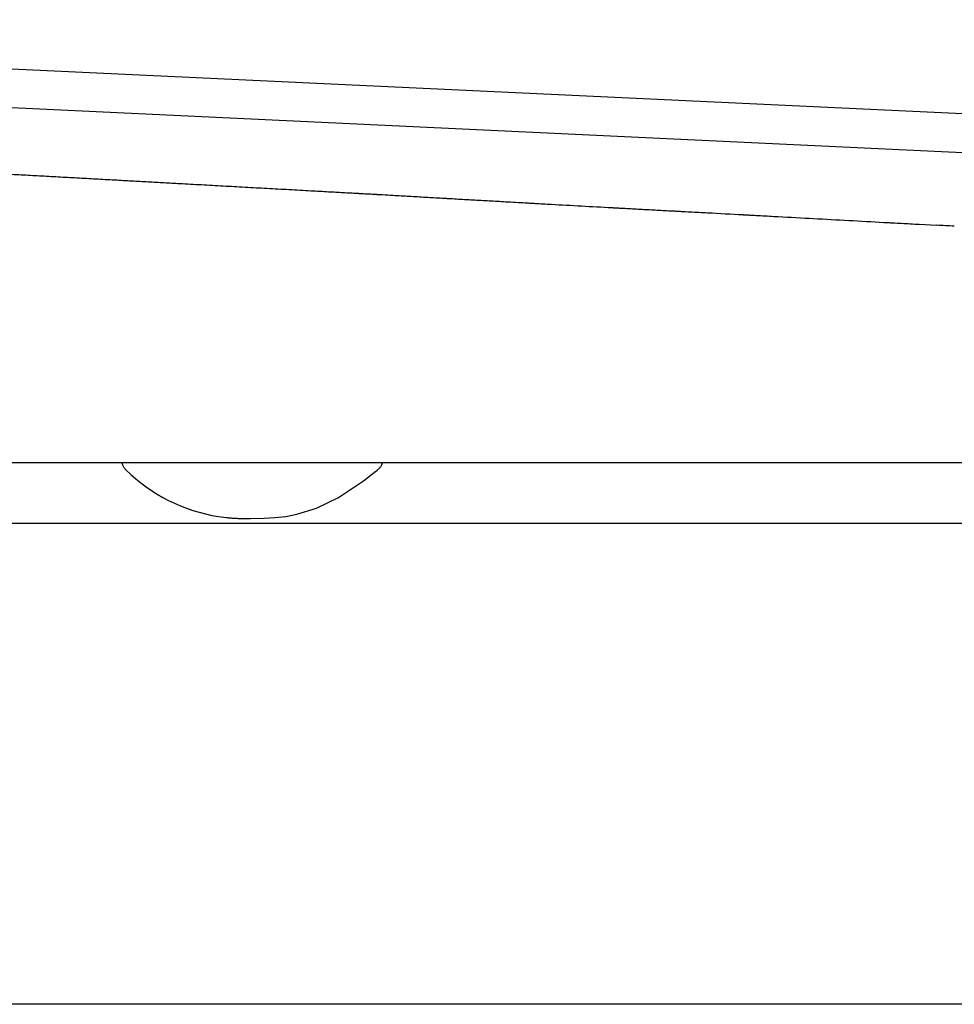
# Model space of a CAD drawing. Header units: millimetres. Extents: x 4393.495 to 4394.026, y 2794.775 to 2795.167.
# Tile 2 of 3: x 4393.72 to 4393.817, y 2795.065 to 2795.167. Entities that reach past the tile are written whole.
import ezdxf

# ---------------------------------------------------------------- set-up
doc = ezdxf.new("R2010")
doc.units = ezdxf.units.MM
doc.layers.add('SANINDUSA', color=3, linetype='Continuous')

msp = doc.modelspace()

# ---------------------------------------------------------------- linework, layer by layer
at = {"layer": 'SANINDUSA'}
for p, q in [((4394.018990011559, 2795.147935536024), (4393.610627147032, 2795.167193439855)), ((4393.618763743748, 2795.162805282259), (4394.013739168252, 2795.144178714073)), ((4393.813623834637, 2795.14593279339), (4393.815450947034, 2795.14583301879)), ((4393.95923057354, 2795.121130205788), (4393.673366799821, 2795.121130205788)), ((4393.740825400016, 2795.115559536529), (4393.741654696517, 2795.115455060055)), ((4393.653814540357, 2795.114863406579), (4393.788238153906, 2795.114863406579)), ((4393.788238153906, 2795.114863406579), (4393.838238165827, 2795.114863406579)), ((4393.788238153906, 2795.064863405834), (4393.664377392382, 2795.064863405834)), ((4393.838238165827, 2795.064863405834), (4393.788238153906, 2795.064863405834))]:
    msp.add_line(p, q, dxfattribs=at)
at = {"layer": 'SANINDUSA', "flags": 128}
msp.add_lwpolyline([(4393.743677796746, 2795.115367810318), (4393.74410878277, 2795.115364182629), (4393.744141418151, 2795.115364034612), (4393.74415612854, 2795.115363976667), (4393.744159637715, 2795.115363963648), (4393.744159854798, 2795.115363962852), (4393.744159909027, 2795.115363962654), (4393.744159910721, 2795.115363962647), (4393.744159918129, 2795.115363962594), (4393.74557143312, 2795.115382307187), (4393.746675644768, 2795.115447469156), (4393.747811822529, 2795.115577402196), (4393.748978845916, 2795.11579468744), (4393.751027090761, 2795.116427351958), (4393.753283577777, 2795.117525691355), (4393.755901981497, 2795.119272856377), (4393.757008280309, 2795.120140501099), (4393.757079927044, 2795.12019912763), (4393.757088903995, 2795.120206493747), (4393.757091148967, 2795.120208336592), (4393.757092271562, 2795.120209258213), (4393.757092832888, 2795.120209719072), (4393.757092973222, 2795.120209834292), (4393.757092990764, 2795.120209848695), (4393.757093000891, 2795.120209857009), (4393.757296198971, 2795.120373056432), (4393.757392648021, 2795.120443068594), (4393.757392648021, 2795.120443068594)], dxfattribs=at)
at = {"layer": 'SANINDUSA'}
msp.add_arc((4393.743590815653, 2795.133018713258), 0.01767683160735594, 225.5382023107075, 260.9995079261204, dxfattribs=at)
for points, knots in [([(4393.71841420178, 2795.15118730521), (4393.71873217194, 2795.151169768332), (4393.719367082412, 2795.151134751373), (4393.720004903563, 2795.151099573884), (4393.720323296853, 2795.151082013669)], [0, 0, 0, 0, 0.5008110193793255, 1, 1, 1, 1]), ([(4393.720323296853, 2795.151082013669), (4393.720643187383, 2795.151064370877), (4393.721281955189, 2795.151029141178), (4393.721923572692, 2795.15099375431), (4393.722243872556, 2795.150976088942)], [0, 0, 0, 0, 0.5007931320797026, 1, 1, 1, 1]), ([(4393.722243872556, 2795.150976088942), (4393.722565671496, 2795.150958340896), (4393.723208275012, 2795.150922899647), (4393.723853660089, 2795.150887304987), (4393.724175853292, 2795.150869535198)], [0, 0, 0, 0, 0.5007737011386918, 1, 1, 1, 1]), ([(4393.724175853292, 2795.150869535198), (4393.72450057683, 2795.150851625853), (4393.725149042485, 2795.150815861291), (4393.726123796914, 2795.150762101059), (4393.72709794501, 2795.150708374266), (4393.727748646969, 2795.150672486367), (4393.728073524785, 2795.150654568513)], [0, 0, 0, 0, 0.2511215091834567, 0.5014840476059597, 0.7511045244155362, 1, 1, 1, 1]), ([(4393.728073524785, 2795.150654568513), (4393.728400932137, 2795.15063651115), (4393.729054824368, 2795.150600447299), (4393.729711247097, 2795.150564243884), (4393.730038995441, 2795.150546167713)], [0, 0, 0, 0, 0.5007053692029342, 1, 1, 1, 1]), ([(4393.730038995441, 2795.150546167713), (4393.730625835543, 2795.150513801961), (4393.73178218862, 2795.150450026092), (4393.733494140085, 2795.150355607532), (4393.735156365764, 2795.150263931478), (4393.736249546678, 2795.150203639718), (4393.73678744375, 2795.1501739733)], [0, 0, 0, 0, 0.2615770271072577, 0.5154306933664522, 0.7615688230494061, 1, 1, 1, 1]), ([(4393.73678744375, 2795.1501739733), (4393.737166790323, 2795.150153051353), (4393.737919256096, 2795.150111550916), (4393.738673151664, 2795.150069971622), (4393.739046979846, 2795.150049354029)], [0, 0, 0, 0, 0.5041379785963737, 1, 1, 1, 1]), ([(4393.739046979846, 2795.150049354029), (4393.739426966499, 2795.15002839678), (4393.740181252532, 2795.149986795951), (4393.740937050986, 2795.149945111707), (4393.741312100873, 2795.149924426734)], [0, 0, 0, 0, 0.5037699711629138, 1, 1, 1, 1]), ([(4393.741312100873, 2795.149924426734), (4393.741692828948, 2795.149903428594), (4393.742449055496, 2795.14986172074), (4393.743206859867, 2795.149819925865), (4393.743583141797, 2795.149799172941)], [0, 0, 0, 0, 0.5034576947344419, 1, 1, 1, 1]), ([(4393.743583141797, 2795.149799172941), (4393.743964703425, 2795.149778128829), (4393.744722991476, 2795.149736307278), (4393.745482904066, 2795.149694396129), (4393.745860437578, 2795.149673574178)], [0, 0, 0, 0, 0.5031882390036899, 1, 1, 1, 1]), ([(4393.745860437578, 2795.149673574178), (4393.746242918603, 2795.149652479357), (4393.747003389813, 2795.149610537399), (4393.747765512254, 2795.149568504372), (4393.748144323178, 2795.149547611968)], [0, 0, 0, 0, 0.5029526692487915, 0.9999999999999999, 0.9999999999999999, 0.9999999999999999, 0.9999999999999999]), ([(4393.748144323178, 2795.149547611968), (4393.74852780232, 2795.149526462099), (4393.749290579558, 2795.149484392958), (4393.750055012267, 2795.149442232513), (4393.75043513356, 2795.149421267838)], [0, 0, 0, 0, 0.5027406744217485, 1, 1, 1, 1]), ([(4393.75043513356, 2795.149421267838), (4393.750742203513, 2795.149404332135), (4393.751354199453, 2795.149370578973), (4393.751967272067, 2795.149336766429), (4393.752272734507, 2795.149319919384)], [0, 0, 0, 0, 0.5017516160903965, 1, 1, 1, 1]), ([(4393.752272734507, 2795.149319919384), (4393.752774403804, 2795.149292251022), (4393.75377228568, 2795.149237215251), (4393.754772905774, 2795.149182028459), (4393.755270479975, 2795.149154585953)], [0, 0, 0, 0, 0.5027341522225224, 1, 1, 1, 1]), ([(4393.755270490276, 2795.149154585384), (4393.755272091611, 2795.149154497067), (4393.755271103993, 2795.149154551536), (4393.755271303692, 2795.149154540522), (4393.755271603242, 2795.149154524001), (4393.755272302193, 2795.149154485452), (4393.755273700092, 2795.149154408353), (4393.755276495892, 2795.149154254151), (4393.755282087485, 2795.149153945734), (4393.755293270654, 2795.149153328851), (4393.755315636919, 2795.149152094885), (4393.755360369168, 2795.149149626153), (4393.755449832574, 2795.149144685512), (4393.75562875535, 2795.149134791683), (4393.755986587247, 2795.149114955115), (4393.756497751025, 2795.149086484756), (4393.756932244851, 2795.149062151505), (4393.757175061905, 2795.149048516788), (4393.757214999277, 2795.149046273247), (4393.757229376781, 2795.14904546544), (4393.757231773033, 2795.149045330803), (4393.757231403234, 2795.149045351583), (4393.757236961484, 2795.149045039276), (4393.757250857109, 2795.149044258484), (4393.757286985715, 2795.14904222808), (4393.757498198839, 2795.14903035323), (4393.758054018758, 2795.148999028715), (4393.758587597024, 2795.148968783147), (4393.75894331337, 2795.148948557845)], [0, 0, 0, 0, 0.0001220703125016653, 0.0001220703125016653, 0.0002441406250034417, 0.0004882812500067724, 0.0009765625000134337, 0.001953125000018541, 0.003906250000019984, 0.00781250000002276, 0.01562500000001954, 0.0312500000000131, 0.06250000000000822, 0.1249999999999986, 0.2499999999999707, 0.499999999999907, 0.7499999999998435, 0.7812499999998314, 0.796874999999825, 0.7988281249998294, 0.7988281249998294, 0.7998046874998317, 0.7998046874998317, 0.800781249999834, 0.8046874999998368, 0.8124999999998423, 0.874999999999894, 1, 1, 1, 1]), ([(4393.764059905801, 2795.148655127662), (4393.764066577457, 2795.148654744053), (4393.764077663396, 2795.148654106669), (4393.764095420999, 2795.148653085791), (4393.764122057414, 2795.148651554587), (4393.764184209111, 2795.14864798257), (4393.764308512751, 2795.148640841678), (4393.764557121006, 2795.148626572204), (4393.765054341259, 2795.148598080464), (4393.765480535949, 2795.148573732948), (4393.765764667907, 2795.148557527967)], [0, 0, 0, 0, 0.01562500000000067, 0.01562500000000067, 0.03125000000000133, 0.06250000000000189, 0.1250000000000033, 0.2500000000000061, 0.5000000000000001, 1, 1, 1, 1]), ([(4393.772009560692, 2795.148203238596), (4393.77230398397, 2795.148186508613), (4393.772672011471, 2795.148165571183), (4393.773040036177, 2795.148144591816), (4393.77318724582, 2795.148136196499), (4393.773254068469, 2795.148132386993), (4393.773461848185, 2795.148120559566), (4393.774154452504, 2795.148081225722), (4393.774847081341, 2795.148042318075), (4393.775401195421, 2795.148011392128)], [0, 0, 0, 0, 0.2499999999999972, 0.3124999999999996, 0.3124999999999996, 0.3750000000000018, 0.3750000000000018, 0.5000000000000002, 1, 1, 1, 1]), ([(4393.781696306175, 2795.14766473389), (4393.781701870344, 2795.147664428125), (4393.781704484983, 2795.147664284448), (4393.781712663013, 2795.147663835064), (4393.781724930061, 2795.147663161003), (4393.781753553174, 2795.1476615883), (4393.781810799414, 2795.147658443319), (4393.781925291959, 2795.14765215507), (4393.782154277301, 2795.147639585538), (4393.782612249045, 2795.147614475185), (4393.783004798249, 2795.147593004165), (4393.783266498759, 2795.147578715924)], [0, 0, 0, 0, 0.007812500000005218, 0.007812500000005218, 0.01562500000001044, 0.03125000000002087, 0.0625000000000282, 0.1250000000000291, 0.2500000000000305, 0.5000000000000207, 1, 1, 1, 1]), ([(4393.787980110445, 2795.147324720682), (4393.787988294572, 2795.147324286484), (4393.787999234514, 2795.147323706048), (4393.788018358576, 2795.147322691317), (4393.788047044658, 2795.147321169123), (4393.788113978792, 2795.147317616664), (4393.788247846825, 2795.147310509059), (4393.788515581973, 2795.147296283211), (4393.789051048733, 2795.147267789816), (4393.789510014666, 2795.147243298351), (4393.789815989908, 2795.14722694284)], [0, 0, 0, 0, 0.01562500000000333, 0.01562500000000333, 0.03125000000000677, 0.0625000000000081, 0.1250000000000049, 0.2500000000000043, 0.500000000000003, 1, 1, 1, 1]), ([(4393.795321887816, 2795.146930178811), (4393.795323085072, 2795.146930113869), (4393.795326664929, 2795.14692991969), (4393.795331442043, 2795.146929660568), (4393.795338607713, 2795.146929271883), (4393.79535532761, 2795.146928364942), (4393.795388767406, 2795.146926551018), (4393.795455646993, 2795.146922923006), (4393.795589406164, 2795.146915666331), (4393.795856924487, 2795.146901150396), (4393.796391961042, 2795.146872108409), (4393.797462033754, 2795.146813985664), (4393.799602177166, 2795.146697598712), (4393.80143658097, 2795.146597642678), (4393.802659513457, 2795.146530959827)], [0, 0, 0, 0, 0.0009765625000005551, 0.0009765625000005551, 0.001953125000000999, 0.003906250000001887, 0.007812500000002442, 0.01562500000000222, 0.03125000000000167, 0.06250000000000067, 0.1250000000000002, 0.2500000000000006, 0.5000000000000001, 1, 1, 1, 1]), ([(4393.809968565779, 2795.146132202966), (4393.8099800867, 2795.146131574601), (4393.809987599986, 2795.146131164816), (4393.810006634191, 2795.146130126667), (4393.810035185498, 2795.146128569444), (4393.810101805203, 2795.146124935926), (4393.810235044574, 2795.1461176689), (4393.810501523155, 2795.146103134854), (4393.811034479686, 2795.146074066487), (4393.811491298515, 2795.146049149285), (4393.811795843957, 2795.146032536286)], [0, 0, 0, 0, 0.015625, 0.015625, 0.03125000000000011, 0.06249999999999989, 0.1249999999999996, 0.2499999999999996, 0.4999999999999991, 1, 1, 1, 1]), ([(4393.817279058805, 2795.145733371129), (4393.81697435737, 2795.145750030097), (4393.816364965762, 2795.145783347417), (4393.815755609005, 2795.145816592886), (4393.815450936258, 2795.145833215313)], [0, 0, 0, 0, 0.5000092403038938, 0.9999999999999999, 0.9999999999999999, 0.9999999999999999, 0.9999999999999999]), ([(4393.730794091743, 2795.121130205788), (4393.730813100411, 2795.121059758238), (4393.730859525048, 2795.120887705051), (4393.730996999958, 2795.120635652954), (4393.731138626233, 2795.120480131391), (4393.731209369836, 2795.120402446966)], [0, 0, 0, 0, 0.2576160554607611, 0.6291725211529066, 1, 1, 1, 1]), ([(4393.757392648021, 2795.120443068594), (4393.757471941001, 2795.120514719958), (4393.757630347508, 2795.120657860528), (4393.757787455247, 2795.120897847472), (4393.757839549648, 2795.121064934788), (4393.757859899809, 2795.121130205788)], [0, 0, 0, 0, 0.3791681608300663, 0.7574782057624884, 1, 1, 1, 1]), ([(4393.741654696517, 2795.115455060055), (4393.741711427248, 2795.115447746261), (4393.741917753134, 2795.115421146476), (4393.742191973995, 2795.115403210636), (4393.742442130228, 2795.115388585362), (4393.742566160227, 2795.115383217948), (4393.742623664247, 2795.115381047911), (4393.742648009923, 2795.11538019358), (4393.742655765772, 2795.115379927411), (4393.742659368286, 2795.115379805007), (4393.742660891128, 2795.11537975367), (4393.74266137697, 2795.115379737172), (4393.742661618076, 2795.115379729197), (4393.742661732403, 2795.115379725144), (4393.742661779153, 2795.115379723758), (4393.742790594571, 2795.115373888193), (4393.742787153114, 2795.115368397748), (4393.742912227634, 2795.115366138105), (4393.742950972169, 2795.11536615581), (4393.742978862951, 2795.115366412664), (4393.743007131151, 2795.1153668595), (4393.743047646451, 2795.11536767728), (4393.743073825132, 2795.115368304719), (4393.743677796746, 2795.115367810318)], [0, 0, 0, 0, 0.1014729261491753, 0.3690502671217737, 0.5042534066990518, 0.5725792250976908, 0.6069710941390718, 0.6155952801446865, 0.6199114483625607, 0.622070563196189, 0.6226104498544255, 0.6228804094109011, 0.623015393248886, 0.6230828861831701, 0.6230997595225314, 0.6231097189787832, 0.8485987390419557, 0.8908059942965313, 0.9080229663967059, 0.9240962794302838, 0.9403812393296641, 0.9580540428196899, 1, 1, 1, 1])]:
    msp.add_open_spline(points, degree=3, knots=knots, dxfattribs=at)
for points in [[(4393.75894331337, 2795.148948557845), (4393.759511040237, 2795.14891627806), (4393.760078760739, 2795.148883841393), (4393.76064648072, 2795.148851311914)], [(4393.76064648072, 2795.148851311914), (4393.761216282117, 2795.148818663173), (4393.76178608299, 2795.14878592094), (4393.762355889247, 2795.148753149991)], [(4393.762355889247, 2795.148753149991), (4393.762923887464, 2795.148720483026), (4393.763491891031, 2795.148687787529), (4393.764059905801, 2795.148655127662)], [(4393.765764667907, 2795.148557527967), (4393.766331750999, 2795.148525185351), (4393.766898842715, 2795.148492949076), (4393.767465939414, 2795.148460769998)], [(4393.767465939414, 2795.148460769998), (4393.768033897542, 2795.148428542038), (4393.768601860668, 2795.148396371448), (4393.769169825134, 2795.148364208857)], [(4393.769169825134, 2795.148364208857), (4393.769737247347, 2795.148332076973), (4393.770304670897, 2795.148299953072), (4393.770872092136, 2795.148267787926)], [(4393.770872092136, 2795.148267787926), (4393.771251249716, 2795.148246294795), (4393.771630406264, 2795.148224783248), (4393.772009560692, 2795.148203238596)], [(4393.775401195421, 2795.148011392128), (4393.777499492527, 2795.147894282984), (4393.77959794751, 2795.147780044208), (4393.781696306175, 2795.14766473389)], [(4393.783266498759, 2795.147578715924), (4393.783789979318, 2795.1475501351), (4393.78431346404, 2795.147521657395), (4393.784836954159, 2795.147493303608)], [(4393.784836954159, 2795.147493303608), (4393.785360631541, 2795.147464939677), (4393.785884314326, 2795.147436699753), (4393.786408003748, 2795.147408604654)], [(4393.786408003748, 2795.147408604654), (4393.786932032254, 2795.147380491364), (4393.787456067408, 2795.147352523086), (4393.787980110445, 2795.147324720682)], [(4393.789815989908, 2795.14722694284), (4393.790427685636, 2795.147194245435), (4393.791039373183, 2795.147161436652), (4393.791651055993, 2795.14712853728)], [(4393.791651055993, 2795.14712853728), (4393.792874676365, 2795.147062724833), (4393.794098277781, 2795.146996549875), (4393.795321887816, 2795.146930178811)], [(4393.802659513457, 2795.146530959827), (4393.803877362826, 2795.146464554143), (4393.805095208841, 2795.146398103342), (4393.806313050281, 2795.146331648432)], [(4393.806313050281, 2795.146331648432), (4393.807531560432, 2795.146265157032), (4393.808750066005, 2795.146198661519), (4393.809968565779, 2795.146132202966)], [(4393.811795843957, 2795.146032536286), (4393.812405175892, 2795.145999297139), (4393.813014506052, 2795.145966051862), (4393.813623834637, 2795.14593279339)]]:
    msp.add_open_spline(points, degree=3, dxfattribs=at)

doc.saveas('drawing.dxf')
